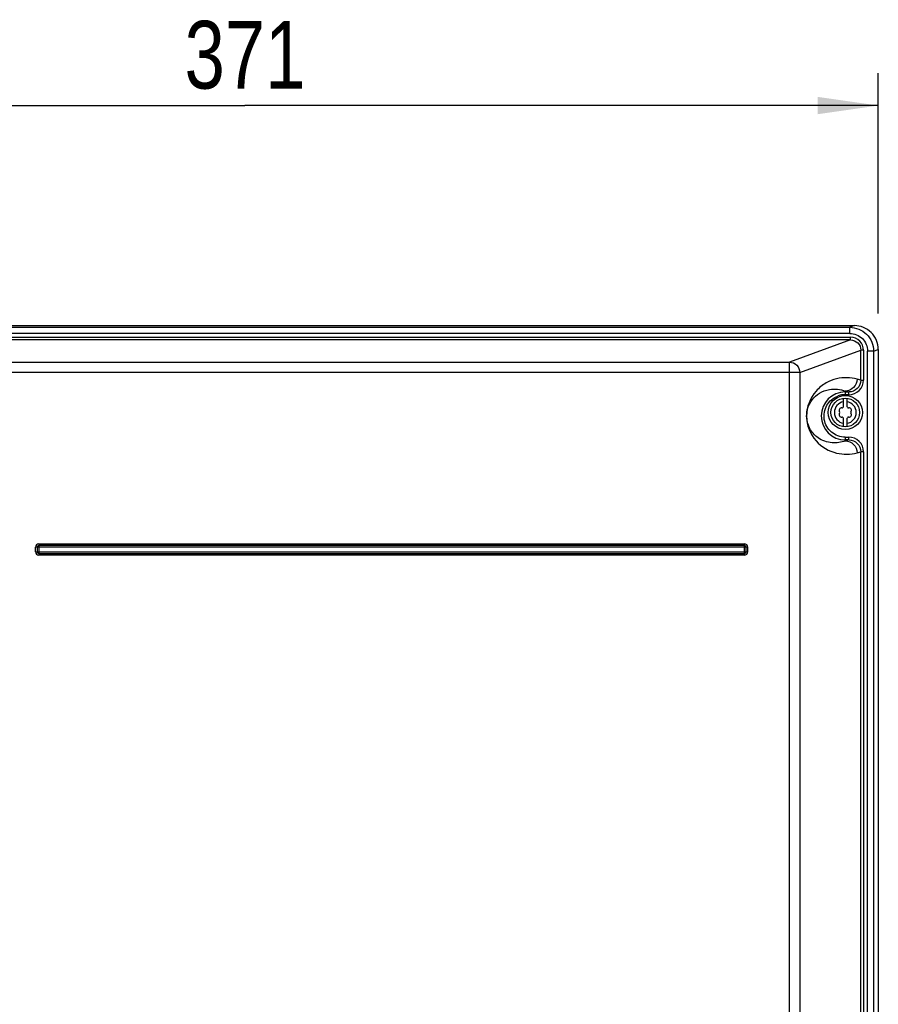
# Model space of a CAD drawing. Header units: inches. Extents: x 0 to 166, y 0 to 117.
# Tile 15 of 80: x 24 to 34, y 64 to 75. Entities that reach past the tile are written whole.
import ezdxf

# ---------------------------------------------------------------- set-up
doc = ezdxf.new("R2010")
doc.units = ezdxf.units.IN
doc.header["$LTSCALE"] = 9.105315
doc.header["$MEASUREMENT"] = 0
doc.layers.get('0').update_dxf_attribs({"linetype": 'CONTINUOUS'})
doc.styles.get("Standard").update_dxf_attribs({"font": 'txt', "width": 0.8})
doc.dimstyles.new('DIMSTYLE_1', dxfattribs={"dimtxt": 0.78125, "dimasz": 0.7, "dimexe": 0.18, "dimexo": 0.0625, "dimgap": 0.09, "dimtad": 1, "dimdec": 0, "dimzin": 4, "dimdsep": 46, "dimtxsty": 'STANDARD', "dimblk": '_FILLED', "dimblk1": '_FILLED', "dimblk2": '_FILLED', "dimcen": 0.09, "dimadec": 0, "dimazin": 0, "dimtfac": 1, "dimtdec": 0, "dimtofl": 0, "dimtmove": 0, "dimatfit": 3, "dimldrblk": '_FILLED', "dimfxl": 1, "dimtolj": 1, "dimtzin": 4, "dimarcsym": 0})

# ---------------------------------------------------------------- blocks, each defined once
blk = doc.blocks.new('_FILLED')
at = {"color": 0, "linetype": 'BYBLOCK'}
blk.add_solid([(0, 0), (-1, 0.143), (-1, -0.143)], dxfattribs=at)
blk = doc.blocks.new('*D5')
at = {"color": 7, "linetype": 'CONTINUOUS'}
for p, q in [((19.653, 71.899), (19.653, 74.849)), ((34.274, 72.075), (34.274, 74.849)), ((19.653, 74.474), (26.964, 74.474)), ((34.274, 74.474), (26.964, 74.474))]:
    blk.add_line(p, q, dxfattribs=at)
at = {"color": 7, "linetype": 'CONTINUOUS', "xscale": 0.7, "yscale": 0.7, "zscale": 0.7, "rotation": 180}
blk.add_blockref('_FILLED', (19.653, 74.474), dxfattribs=at)
at = {"color": 7, "linetype": 'CONTINUOUS', "xscale": 0.7, "yscale": 0.7, "zscale": 0.7}
blk.add_blockref('_FILLED', (34.274, 74.474), dxfattribs=at)
at = {"color": 7, "linetype": 'CONTINUOUS', "insert": (26.964, 75.451), "char_height": 0.7812, "width": 1.875, "attachment_point": 2, "line_spacing_factor": 0.9}
blk.add_mtext('371', dxfattribs=at)

msp = doc.modelspace()

# ---------------------------------------------------------------- linework, layer by layer
at = {"color": 7, "linetype": 'CONTINUOUS'}
for p, q in [((20.812, 71.935), (33.115, 71.935)), ((33.115, 71.935), (33.112, 71.933)), ((33.788, 71.933), (33.112, 71.933)), ((33.785, 71.935), (33.998, 71.935)), ((33.788, 71.933), (33.785, 71.935)), ((33.998, 71.935), (33.944, 71.915)), ((19.983, 71.915), (33.944, 71.915)), ((33.944, 71.845), (19.983, 71.845)), ((33.944, 71.845), (33.944, 71.915)), ((19.974, 71.8), (33.954, 71.8)), ((33.954, 71.769), (19.974, 71.769)), ((33.954, 71.769), (33.25, 71.513)), ((33.954, 71.769), (33.954, 71.8)), ((33.367, 71.395), (34.072, 71.651)), ((34.072, 71.306), (34.072, 71.651)), ((34.104, 71.651), (34.072, 71.651)), ((34.104, 71.651), (34.104, 71.306)), ((34.15, 52.703), (34.15, 71.641)), ((34.22, 71.641), (34.15, 71.641)), ((34.22, 71.641), (34.274, 71.66)), ((34.22, 71.641), (34.22, 52.703)), ((34.274, 71.66), (34.274, 52.566)), ((23.964, 71.513), (33.25, 71.513)), ((33.25, 43.073), (33.25, 71.513)), ((33.367, 71.395), (23.972, 71.395)), ((33.367, 71.395), (33.367, 43.109)), ((34.072, 71.306), (34.03, 71.318)), ((34.072, 71.306), (34.104, 71.306)), ((33.893, 71.18), (33.893, 71.137)), ((33.893, 71.18), (33.934, 71.169)), ((33.893, 71.169), (33.934, 71.169)), ((33.934, 71.137), (33.893, 71.137)), ((33.934, 71.137), (33.934, 71.169)), ((33.873, 71.002), (33.873, 71.096)), ((33.913, 71.002), (33.913, 71.096)), ((33.873, 70.767), (33.873, 70.861)), ((33.913, 70.767), (33.913, 70.861)), ((33.892, 70.647), (33.934, 70.647)), ((33.893, 70.647), (33.893, 70.605)), ((33.934, 70.616), (33.893, 70.605)), ((33.934, 70.616), (33.893, 70.616)), ((33.934, 70.616), (33.934, 70.647)), ((34.03, 70.467), (34.072, 70.478)), ((34.072, 63.196), (34.072, 70.478)), ((34.104, 70.478), (34.072, 70.478)), ((34.104, 70.478), (34.104, 63.196)), ((24.547, 69.325), (24.547, 69.377)), ((24.584, 69.377), (24.547, 69.377)), ((24.547, 69.325), (24.584, 69.325)), ((24.566, 69.377), (24.566, 69.325)), ((24.584, 69.379), (24.584, 69.323)), ((32.73, 69.379), (24.584, 69.379)), ((24.584, 69.323), (32.73, 69.323)), ((24.586, 69.415), (24.586, 69.379)), ((24.586, 69.415), (32.728, 69.415)), ((32.728, 69.397), (24.586, 69.397)), ((24.586, 69.323), (24.586, 69.287)), ((32.728, 69.379), (32.728, 69.415)), ((32.728, 69.287), (32.728, 69.323)), ((32.73, 69.323), (32.73, 69.379)), ((32.766, 69.377), (32.73, 69.377)), ((32.73, 69.325), (32.766, 69.325)), ((32.748, 69.325), (32.748, 69.377)), ((32.766, 69.377), (32.766, 69.325)), ((24.586, 69.305), (32.728, 69.305)), ((32.728, 69.287), (24.586, 69.287))]:
    msp.add_line(p, q, dxfattribs=at)
for radius in [0.197, 0.165]:
    msp.add_circle((33.893, 70.932), radius, dxfattribs=at)
for centre, radius, start, end in [((33.893, 70.892), 0.277, 90, 270), ((33.893, 70.891), 0.247, 96.8959, 110.0421), ((33.893, 70.893), 0.244, 90.0187, 96.9081), ((33.893, 70.932), 0.126, 98.9893, 261.0107), ((33.893, 70.932), 0.126, 278.9893, 81.0107), ((33.849, 70.957), 0.0278, 79.8771, 220.1223), ((33.849, 70.906), 0.0278, 139.8771, 280.1223), ((33.818, 70.932), 0.0118, 319.8771, 40.1243), ((33.856, 70.996), 0.0118, 259.8771, 340.1229), ((33.893, 70.983), 0.0278, 135.1823, 160.1229), ((33.893, 70.983), 0.0278, 19.8771, 44.8177), ((33.93, 70.996), 0.0118, 199.8771, 280.1243), ((33.937, 70.957), 0.0278, 319.8771, 100.1223), ((33.937, 70.906), 0.0278, 259.8771, 40.1223), ((33.967, 70.932), 0.0118, 139.8771, 220.1243), ((33.856, 70.867), 0.0118, 19.8771, 100.1243), ((33.893, 70.881), 0.0278, 199.8771, 224.8177), ((33.893, 70.881), 0.0278, 315.1823, 340.1229), ((33.93, 70.867), 0.0118, 79.8771, 160.1229), ((24.586, 69.377), 0.0384, 90, 180), ((24.586, 69.325), 0.0384, 180, 270), ((24.586, 69.377), 0.0187, 90, 180), ((24.586, 69.325), 0.0187, 180, 270), ((32.728, 69.377), 0.0384, 0, 90), ((32.728, 69.377), 0.0187, 0, 90), ((32.728, 69.325), 0.0384, 270, 0), ((32.728, 69.325), 0.0187, 270, 0)]:
    msp.add_arc(centre, radius, start, end, dxfattribs=at)
for points, knots in [([(34.274, 71.659), (34.274, 71.73), (34.215, 71.876), (34.069, 71.935), (33.998, 71.935)], [0, 0, 0, 0, 0.500163, 1, 1, 1, 1]), ([(33.944, 71.915), (34.015, 71.915), (34.161, 71.857), (34.22, 71.711), (34.22, 71.641)], [0, 0, 0, 0, 0.500013, 1, 1, 1, 1]), ([(33.944, 71.845), (33.997, 71.845), (34.106, 71.802), (34.15, 71.693), (34.15, 71.641)], [0, 0, 0, 0, 0.500144, 1, 1, 1, 1]), ([(34.104, 71.651), (34.104, 71.689), (34.071, 71.769), (33.992, 71.8), (33.954, 71.8)], [0, 0, 0, 0, 0.499864, 1, 1, 1, 1]), ([(33.954, 71.769), (33.984, 71.769), (34.047, 71.744), (34.072, 71.681), (34.072, 71.651)], [0, 0, 0, 0, 0.500157, 1, 1, 1, 1]), ([(33.25, 71.513), (33.28, 71.513), (33.342, 71.488), (33.367, 71.425), (33.367, 71.395)], [0, 0, 0, 0, 0.498986, 1, 1, 1, 1]), ([(34.03, 71.318), (33.953, 71.338), (33.825, 71.34), (33.664, 71.276), (33.508, 71.153), (33.404, 70.891), (33.524, 70.589), (33.704, 70.485), (33.793, 70.464)], [0, 0, 0, 0, 0.168501, 0.258901, 0.366413, 0.585939, 0.804393, 1, 1, 1, 1]), ([(34.03, 71.318), (34.03, 71.283), (34, 71.21), (33.928, 71.18), (33.893, 71.18)], [0, 0, 0, 0, 0.500957, 1, 1, 1, 1]), ([(34.072, 71.306), (34.072, 71.271), (34.043, 71.198), (33.969, 71.169), (33.934, 71.169)], [0, 0, 0, 0, 0.499836, 1, 1, 1, 1]), ([(33.934, 71.137), (33.977, 71.137), (34.067, 71.173), (34.104, 71.263), (34.104, 71.306)], [0, 0, 0, 0, 0.50015, 1, 1, 1, 1]), ([(33.893, 70.605), (33.846, 70.586), (33.733, 70.569), (33.585, 70.622), (33.488, 70.725), (33.434, 70.863), (33.462, 71.052), (33.578, 71.153), (33.648, 71.181)], [0, 0, 0, 0, 0.155033, 0.331819, 0.457344, 0.576246, 0.769913, 1, 1, 1, 1]), ([(33.648, 71.181), (33.669, 71.189), (33.749, 71.211), (33.837, 71.202), (33.893, 71.18)], [0, 0, 0, 0, 0.268667, 1, 1, 1, 1]), ([(33.892, 70.647), (33.836, 70.647), (33.721, 70.689), (33.661, 70.795), (33.651, 70.85)], [0, 0, 0, 0, 0.500018, 1, 1, 1, 1]), ([(33.893, 70.605), (33.928, 70.604), (34, 70.575), (34.03, 70.502), (34.03, 70.467)], [0, 0, 0, 0, 0.49879, 1, 1, 1, 1]), ([(34.104, 70.478), (34.104, 70.522), (34.067, 70.612), (33.977, 70.647), (33.934, 70.647)], [0, 0, 0, 0, 0.499854, 1, 1, 1, 1]), ([(33.934, 70.616), (33.969, 70.616), (34.043, 70.587), (34.072, 70.514), (34.072, 70.478)], [0, 0, 0, 0, 0.500171, 1, 1, 1, 1])]:
    msp.add_open_spline(points, degree=3, knots=knots, dxfattribs=at)
for points in [[(33.651, 70.85), (33.642, 70.905), (33.653, 70.966), (33.681, 71.015)], [(33.681, 71.015), (33.708, 71.063), (33.756, 71.103), (33.809, 71.122)], [(33.793, 70.464), (33.87, 70.445), (33.954, 70.446), (34.03, 70.467)]]:
    msp.add_open_spline(points, degree=3, dxfattribs=at)

# ---------------------------------------------------------------- dimensions: what is measured, and where the dimension line sits
dim = msp.add_linear_dim(base=(19.653, 74.474), p1=(34.274, 72.075), p2=(19.653, 71.899), angle=180, dimstyle='DIMSTYLE_1', dxfattribs=at)
dim.commit()
dim.dimension.update_dxf_attribs({"geometry": '*D5', "text_midpoint": (26.026, 75.06), "dimtype": 160})

doc.saveas('drawing.dxf')
